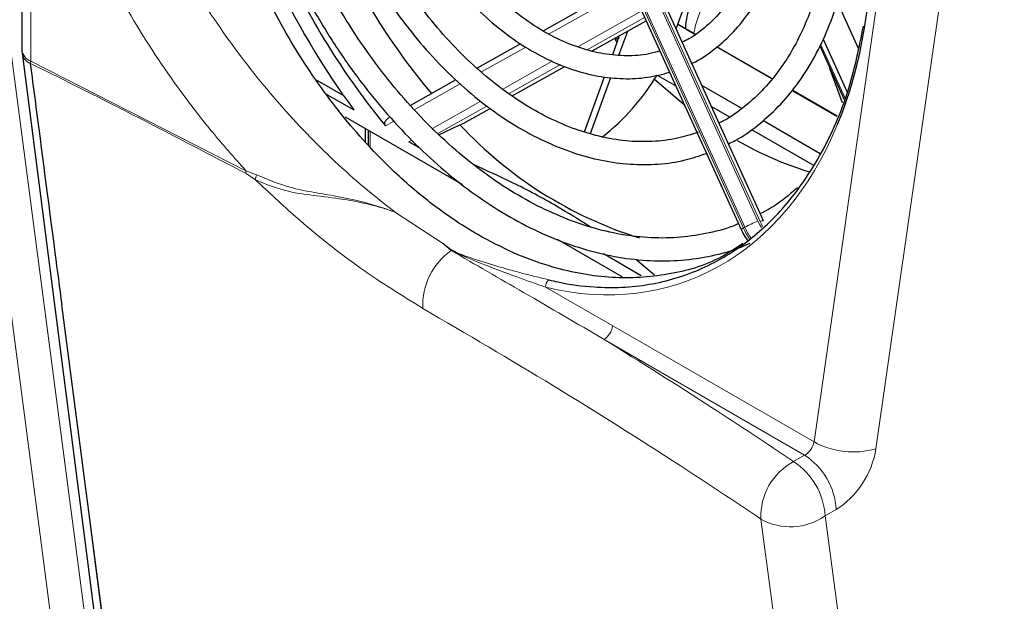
# Paper-space layout 'Blatt4' of a CAD drawing. Header units: millimetres. Extents: x 5 to 418, y 2 to 292.
# Tile 41 of 59: x 111 to 142, y 168 to 186. Entities that reach past the tile are written whole.
import ezdxf

# ---------------------------------------------------------------- set-up
doc = ezdxf.new("R2010")
doc.units = ezdxf.units.MM

psp = doc.layouts.new('Blatt4')

# ---------------------------------------------------------------- linework, layer by layer
at = {"color": 7, "linetype": 'Continuous', "lineweight": 18}
for p, q in [((135.676, 173.196), (139.718, 201.47)), ((141.666, 201.253), (137.623, 172.979)), ((128.587, 190.634), (133.452, 179.93)), ((133.499, 179.956), (128.634, 190.661)), ((129.045, 190.849), (133.91, 180.145)), ((133.979, 180.136), (129.101, 190.87)), ((111.027, 189.385), (111.027, 185.189)), ((129.536, 187.277), (127.339, 186.042)), ((128.238, 185.636), (130.253, 186.769)), ((130.345, 186.566), (128.535, 185.548)), ((131.929, 186.027), (131.386, 186.341)), ((135.885, 185.724), (136.648, 184.045)), ((126.606, 185.63), (125.212, 184.846)), ((134.349, 184.63), (132.612, 185.633)), ((111.027, 185.189), (117.795, 181.734)), ((125.879, 184.309), (127.438, 185.186)), ((127.7, 185.079), (126.076, 184.166)), ((124.539, 184.468), (123.091, 183.654)), ((136.399, 183.447), (134.982, 184.265)), ((123.672, 183.068), (125.194, 183.924)), ((125.378, 183.773), (123.834, 182.905)), ((122.451, 183.293), (122.19, 183.147)), ((121.701, 182.978), (121.701, 182.492)), ((122.927, 182.649), (123.018, 182.701)), ((117.795, 181.734), (118.132, 181.604)), ((118.095, 181.446), (117.801, 181.646)), ((122.508, 180.425), (124.014, 179.436)), ((133.452, 179.93), (133.499, 179.956)), ((127.229, 178.071), (129.342, 176.853)), ((129.342, 176.853), (135.676, 173.196)), ((135.382, 172.782), (129.069, 176.426)), ((135.033, 172.578), (135.382, 172.782)), ((136.377, 171.071), (136.028, 170.867))]:
    psp.add_line(p, q, dxfattribs=at)
at = {"color": 7, "linetype": 'Continuous', "lineweight": 25}
for p, q in [((134.083, 180.162), (129.204, 190.897)), ((128.519, 190.585), (133.384, 179.881)), ((110.744, 189.738), (110.744, 185.538)), ((129.151, 187.264), (127.16, 186.144)), ((131.336, 186.205), (131.697, 187.194)), ((136.412, 187.038), (137.069, 185.592)), ((128.698, 185.508), (130.393, 186.461)), ((131.935, 186.032), (131.388, 186.347)), ((129.34, 185.393), (129.558, 185.991)), ((129.538, 185.376), (129.814, 186.135)), ((126.434, 185.736), (125.071, 184.97)), ((129.529, 185.912), (129.416, 185.87)), ((129.485, 185.792), (129.416, 185.87)), ((134.353, 184.636), (132.617, 185.638)), ((135.855, 185.664), (136.621, 183.98)), ((135.962, 185.88), (136.718, 184.214)), ((110.75, 185.436), (113.518, 163.968)), ((111.007, 185.114), (111.008, 185.11)), ((126.179, 184.091), (127.836, 185.023)), ((130.739, 184.748), (131.325, 184.41)), ((136.575, 183.87), (136.175, 184.96)), ((120.025, 184.588), (120.867, 184.103)), ((124.407, 184.597), (122.974, 183.79)), ((128.453, 182.962), (129.086, 184.697)), ((128.637, 182.906), (129.283, 184.677)), ((133.401, 183.699), (132.147, 184.423)), ((120.346, 184.139), (121.195, 183.649)), ((136.401, 183.453), (134.987, 184.27)), ((124.629, 183.22), (125.481, 183.699)), ((132.447, 183.763), (133.015, 183.434)), ((120.919, 183.429), (124.612, 181.298)), ((123.871, 182.867), (124.531, 183.183)), ((124.531, 183.183), (124.629, 183.22)), ((135.873, 182.272), (134.066, 183.314)), ((121.56, 182.647), (121.56, 183.06)), ((121.643, 183.012), (121.643, 182.555)), ((133.707, 183.035), (135.641, 181.919)), ((123.243, 182.466), (122.927, 182.649)), ((127.589, 179.579), (129.629, 178.401)), ((130.239, 178.428), (129.049, 179.115)), ((130.658, 178.446), (130.071, 178.945)), ((113.819, 163.638), (111.999, 177.509))]:
    psp.add_line(p, q, dxfattribs=at)
at = {"color": 7, "linetype": 'Continuous', "lineweight": 18, "flags": 128}
for points in [[(112.077, 164.435), (111.919, 165.647), (111.284, 170.497), (109.245, 186.076)], [(110.308, 186.161), (111.724, 175.337), (113.14, 164.52)], [(133.91, 180.145), (133.966, 180.033), (134.019, 179.943)], [(134.06, 179.983), (134.029, 180.037), (133.979, 180.136)], [(111.999, 177.509), (111.999, 177.509), (112.154, 176.308), (112.773, 171.503), (113.785, 163.655)], [(136.698, 150.522), (136.422, 152.594), (135.3, 161.025), (134.003, 170.768)], [(136.028, 170.867), (137.749, 157.939), (138.736, 150.523)]]:
    psp.add_lwpolyline(points, dxfattribs=at)
at = {"color": 7, "linetype": 'Continuous', "lineweight": 25, "flags": 128}
psp.add_lwpolyline([(131.588, 183.816), (130.665, 184.6), (130.652, 184.612)], dxfattribs=at)
at = {"color": 7, "linetype": 'Continuous', "lineweight": 25}
for centre, radius, start, end in [((139.991, 197.89), 21.351, 204.2967, 220.0085), ((140.287, 197.991), 23.407, 204.8198, 219.3611), ((141.106, 198.355), 24.753, 204.7722, 216.4497), ((111.544, 185.538), 0.8, 180, 187.3469), ((124.576, 188.453), 7.187, 308.0907, 328.9925), ((134.076, 192.057), 13.032, 222.9137, 252.6022), ((138.785, 192.303), 11.089, 240.1106, 252.9726)]:
    psp.add_arc(centre, radius, start, end, dxfattribs=at)
at = {"color": 7, "linetype": 'Continuous', "lineweight": 18}
for centre, radius, start, end in [((134.617, 185.631), 2.756, 128.4562, 170.7441), ((111.164, 185.586), 0.423, 186.5106, 250.6546), ((111.187, 185.517), 0.444, 190.5077, 246.1713), ((118.496, 181.732), 0.701, 179.8656, 187.0535), ((118.871, 181.348), 0.782, 160.9119, 172.8343), ((135.119, 176.97), 3.397, 110.8453, 118.4749), ((134.073, 179.986), 0.177, 86.928, 122.0418), ((133.505, 179.786), 0.154, 109.8706, 141.8219), ((135.42, 180.824), 2.161, 204.4452, 215.0872), ((135.467, 180.851), 2.161, 204.4458, 214.7081), ((125.47, 177.491), 2.11, 124.987, 182.4468), ((127.489, 178.093), 0.261, 127.5109, 184.7398), ((128.72, 176.949), 0.629, 303.7397, 351.2306), ((136.914, 175.459), 2.579, 241.3146, 285.9647), ((134.151, 170.921), 2.231, 3.8373, 56.5126), ((135.968, 170.847), 1.967, 118.3918, 182.3053), ((133.802, 170.717), 2.231, 3.8373, 56.5126), ((134.937, 172.426), 1.903, 240.5864, 304.9791)]:
    psp.add_arc(centre, radius, start, end, dxfattribs=at)
at = {"color": 7, "linetype": 'Continuous', "lineweight": 25}
psp.add_ellipse((126.386, 192.962), major_axis=(-5.205, 14.733), ratio=0.666548, start_param=3.779944, end_param=5.691905, dxfattribs=at)
at = {"color": 7, "linetype": 'Continuous', "lineweight": 18}
for centre, major_axis, ratio, start_param, end_param in [((126.386, 192.962), (-5.205, 14.733), 0.666548, 2.730094, 3.779944), ((135.375, 173.105), (0.225, 0.331), 0.620653, 3.99544, 5.369014), ((136.348, 172.524), (0.924, 1.545), 0.587369, 3.958636, 5.33221)]:
    psp.add_ellipse(centre, major_axis=major_axis, ratio=ratio, start_param=start_param, end_param=end_param, dxfattribs=at)
at = {"color": 7, "linetype": 'Continuous', "lineweight": 25}
for points, knots in [([(125.093, 179.724), (125.037, 179.757), (124.754, 179.923), (124.024, 180.392), (122.92, 181.249), (121.535, 182.594), (120.127, 184.323), (118.8, 186.436), (117.693, 188.754), (116.849, 191.182), (116.281, 193.698), (116.016, 196.199), (116.063, 198.649), (116.425, 200.938), (117.099, 203.034), (118.062, 204.823), (119.232, 206.269), (120.169, 206.898), (120.614, 207.197)], [0, 0, 0, 0, 0.00666, 0.033311, 0.086696, 0.140978, 0.210888, 0.282824, 0.35284, 0.424829, 0.495875, 0.568926, 0.640947, 0.715027, 0.787542, 0.862171, 0.934463, 1, 1, 1, 1]), ([(132.981, 182.586), (133.053, 182.619), (133.381, 182.77), (133.912, 183.155), (134.565, 183.737), (135.147, 184.431), (135.657, 185.219), (136.088, 186.096), (136.436, 187.053), (136.697, 188.079), (136.868, 189.164), (136.948, 190.296), (136.935, 191.463), (136.831, 192.653), (136.636, 193.853), (136.355, 195.053), (135.98, 196.234), (135.68, 197.055), (135.486, 197.465), (135.467, 197.503)], [0, 0, 0, 0, 0.01793, 0.082056, 0.146291, 0.210735, 0.275431, 0.340362, 0.405477, 0.470715, 0.536024, 0.601362, 0.666702, 0.732031, 0.797347, 0.862651, 0.927949, 0.993247, 1, 1, 1, 1]), ([(134.832, 197.146), (134.945, 196.883), (135.216, 196.253), (135.555, 195.217), (135.857, 194.06), (136.071, 192.899), (136.197, 191.747), (136.233, 190.617), (136.18, 189.522), (136.039, 188.473), (135.812, 187.483), (135.501, 186.562), (135.111, 185.72), (134.646, 184.967), (134.112, 184.306), (133.509, 183.756), (133.03, 183.4), (132.738, 183.266), (132.683, 183.241)], [0, 0, 0, 0, 0.047851, 0.11473, 0.181602, 0.248457, 0.315286, 0.382085, 0.44885, 0.515585, 0.582299, 0.64901, 0.715752, 0.782581, 0.849576, 0.916832, 0.984428, 1, 1, 1, 1]), ([(131.812, 185.112), (131.828, 185.118), (132.074, 185.219), (132.504, 185.522), (133.086, 186.022), (133.595, 186.637), (134.032, 187.345), (134.388, 188.14), (134.66, 189.01), (134.842, 189.945), (134.933, 190.93), (134.932, 191.953), (134.838, 192.998), (134.655, 194.053), (134.379, 195.101), (134.098, 195.948), (133.883, 196.426), (133.816, 196.575)], [0, 0, 0, 0, 0.005057, 0.077774, 0.150591, 0.223721, 0.297258, 0.371179, 0.445388, 0.519772, 0.594242, 0.668733, 0.743211, 0.817669, 0.892111, 0.966546, 1, 1, 1, 1]), ([(133.186, 196.22), (133.274, 196.015), (133.498, 195.49), (133.772, 194.61), (134.011, 193.603), (134.161, 192.596), (134.222, 191.606), (134.194, 190.647), (134.078, 189.734), (133.877, 188.88), (133.594, 188.097), (133.233, 187.397), (132.802, 186.786), (132.303, 186.281), (131.875, 185.945), (131.599, 185.819), (131.527, 185.786)], [0, 0, 0, 0, 0.049422, 0.126349, 0.203259, 0.280132, 0.356955, 0.433719, 0.510424, 0.587089, 0.663746, 0.740464, 0.817367, 0.894628, 0.97244, 1, 1, 1, 1]), ([(130.825, 185.511), (130.709, 185.475), (130.375, 185.374), (129.782, 185.338), (129.062, 185.397), (128.326, 185.581), (127.588, 185.882), (126.858, 186.296), (126.145, 186.817), (125.46, 187.438), (124.814, 188.149), (124.216, 188.943), (123.684, 189.78), (123.389, 190.374), (123.247, 190.659)], [0, 0, 0, 0, 0.047587, 0.136648, 0.22521, 0.313094, 0.400389, 0.487289, 0.573972, 0.660565, 0.747135, 0.833716, 0.920325, 1, 1, 1, 1]), ([(122.611, 190.312), (122.775, 189.991), (123.102, 189.348), (123.679, 188.454), (124.312, 187.626), (124.998, 186.881), (125.727, 186.228), (126.49, 185.675), (127.277, 185.232), (128.077, 184.904), (128.88, 184.697), (129.671, 184.618), (130.429, 184.652), (130.902, 184.777), (131.131, 184.837)], [0, 0, 0, 0, 0.083874, 0.167781, 0.251735, 0.335746, 0.419817, 0.503931, 0.588033, 0.672031, 0.755798, 0.839184, 0.922073, 1, 1, 1, 1]), ([(132.029, 182.949), (131.814, 182.879), (131.349, 182.727), (130.586, 182.639), (129.763, 182.657), (128.919, 182.8), (128.068, 183.061), (127.217, 183.439), (126.375, 183.929), (125.553, 184.526), (124.758, 185.224), (123.999, 186.015), (123.286, 186.891), (122.627, 187.843), (122.053, 188.801), (121.736, 189.462), (121.591, 189.763)], [0, 0, 0, 0, 0.063611, 0.137705, 0.211571, 0.285085, 0.358246, 0.431126, 0.503819, 0.576405, 0.648942, 0.721465, 0.793991, 0.866532, 0.939091, 1, 1, 1, 1]), ([(120.985, 189.36), (121.014, 189.296), (121.209, 188.854), (121.643, 188.078), (122.285, 187.049), (122.995, 186.092), (123.756, 185.212), (124.564, 184.421), (125.41, 183.726), (126.285, 183.134), (127.181, 182.654), (128.088, 182.289), (128.996, 182.045), (129.896, 181.923), (130.774, 181.929), (131.58, 182.04), (132.071, 182.206), (132.293, 182.281)], [0, 0, 0, 0, 0.012203, 0.083781, 0.155377, 0.227, 0.298654, 0.37034, 0.442056, 0.513785, 0.58549, 0.657124, 0.728617, 0.799892, 0.870886, 0.941577, 1, 1, 1, 1]), ([(133.298, 180.069), (133.277, 180.059), (132.984, 179.922), (132.379, 179.768), (131.486, 179.62), (130.559, 179.606), (129.612, 179.711), (128.652, 179.937), (127.687, 180.282), (126.726, 180.742), (125.777, 181.313), (124.848, 181.991), (123.946, 182.77), (123.08, 183.643), (122.257, 184.604), (121.484, 185.642), (120.772, 186.753), (120.196, 187.768), (119.889, 188.427), (119.773, 188.679)], [0, 0, 0, 0, 0.005168, 0.069601, 0.134058, 0.198393, 0.262529, 0.326446, 0.39017, 0.453747, 0.517225, 0.580646, 0.644039, 0.707423, 0.770808, 0.834202, 0.897607, 0.961023, 1, 1, 1, 1]), ([(119.143, 188.325), (119.217, 188.163), (119.482, 187.58), (120.013, 186.623), (120.732, 185.467), (121.516, 184.382), (122.354, 183.372), (123.24, 182.447), (124.167, 181.616), (125.128, 180.884), (126.115, 180.258), (127.119, 179.743), (128.132, 179.346), (129.146, 179.068), (130.152, 178.913), (131.141, 178.88), (132.102, 178.975), (132.951, 179.16), (133.457, 179.365), (133.671, 179.451)], [0, 0, 0, 0, 0.023908, 0.086086, 0.148276, 0.210482, 0.272706, 0.334949, 0.397211, 0.459487, 0.521761, 0.584013, 0.646212, 0.70832, 0.770294, 0.832098, 0.893712, 0.955151, 1, 1, 1, 1]), ([(131.92, 187.319), (131.877, 187.219), (131.745, 186.912), (131.652, 186.535), (131.628, 186.249), (131.625, 186.211)], [0, 0, 0, 0, 0.2946453, 0.9071721, 1, 1, 1, 1]), ([(127.33, 178.3), (127.425, 178.278), (127.902, 178.166), (128.974, 178.02), (130.52, 178.092), (132.164, 178.59), (133.661, 179.491), (134.954, 180.758), (136.02, 182.39), (136.814, 184.232), (137.099, 185.631), (137.232, 186.284)], [0, 0, 0, 0, 0.0202405, 0.1013095, 0.2290377, 0.3604591, 0.4881745, 0.6194676, 0.7494508, 0.8831067, 1, 1, 1, 1]), ([(111.024, 185.187), (111.023, 185.186), (111.02, 185.183), (111.015, 185.172), (111.009, 185.149), (111.008, 185.128), (111.007, 185.114)], [0, 0, 0, 0, 0.046458, 0.185139, 0.466105, 1, 1, 1, 1]), ([(111.008, 185.11), (111.058, 184.725), (111.316, 182.737), (111.646, 180.204), (111.928, 178.055), (111.999, 177.509)], [0, 0, 0, 0, 0.152111, 0.784725, 1, 1, 1, 1]), ([(122.19, 183.147), (122.183, 183.157), (122.168, 183.178), (122.162, 183.218), (122.17, 183.263), (122.199, 183.321), (122.256, 183.383), (122.312, 183.414), (122.339, 183.43)], [0, 0, 0, 0, 0.1087745, 0.2179599, 0.319466, 0.4781106, 0.7360819, 1, 1, 1, 1]), ([(128.643, 179.96), (128.291, 180.182), (127.523, 180.667), (126.287, 181.325), (125.374, 181.741), (124.961, 181.928)], [0, 0, 0, 0, 0.316758, 0.690778, 1, 1, 1, 1]), ([(135.161, 181.208), (135.043, 181.104), (134.692, 180.797), (134.293, 180.528), (134.002, 180.395), (133.982, 180.385)], [0, 0, 0, 0, 0.321579, 0.951307, 1, 1, 1, 1]), ([(133.384, 179.881), (133.419, 179.805), (133.477, 179.68), (133.564, 179.575), (133.599, 179.533)], [0, 0, 0, 0, 0.600885, 1, 1, 1, 1]), ([(133.433, 179.443), (133.182, 179.277), (132.427, 178.778), (130.997, 178.404), (129.203, 178.309), (127.594, 178.621), (126.212, 179.124), (125.467, 179.524), (125.093, 179.724)], [0, 0, 0, 0, 0.107933, 0.324426, 0.531511, 0.744766, 0.871686, 1, 1, 1, 1]), ([(124.167, 179.293), (124.119, 179.335), (124.066, 179.382), (124.019, 179.431), (124.014, 179.436)], [0, 0, 0, 0, 0.904882, 1, 1, 1, 1]), ([(124.26, 179.22), (124.257, 179.222), (124.226, 179.247), (124.195, 179.271), (124.167, 179.293)], [0, 0, 0, 0, 0.100587, 1, 1, 1, 1])]:
    psp.add_open_spline(points, degree=3, knots=knots, dxfattribs=at)
at = {"color": 7, "linetype": 'Continuous', "lineweight": 18}
for points, knots in [([(113.125, 195.262), (113.258, 194.609), (113.543, 193.208), (114.334, 190.986), (115.422, 188.697), (116.775, 186.47), (118.319, 184.404), (120.033, 182.521), (121.452, 181.233), (122.291, 180.592), (122.508, 180.425)], [0, 0, 0, 0, 0.119206, 0.255441, 0.395608, 0.532229, 0.67279, 0.80972, 0.950632, 1, 1, 1, 1]), ([(117.795, 181.734), (117.428, 182.149), (116.454, 183.248), (114.993, 185.238), (113.528, 187.669), (112.331, 190.219), (111.466, 192.674), (111.152, 194.244), (111.008, 194.967)], [0, 0, 0, 0, 0.109576, 0.290024, 0.475695, 0.656124, 0.841713, 1, 1, 1, 1]), ([(117.801, 181.646), (115.567, 182.813), (113.325, 183.984), (111.016, 185.11), (111.007, 185.114)], [0, 0, 0, 0, 0.996385, 1, 1, 1, 1]), ([(111.024, 185.187), (111.024, 185.187), (111.026, 185.188), (111.027, 185.189), (111.027, 185.189)], [0, 0, 0, 0, 0.489794, 1, 1, 1, 1]), ([(123.362, 177.401), (122.71, 177.804), (121.387, 178.623), (119.603, 180.04), (118.517, 181.053), (118.095, 181.446)], [0, 0, 0, 0, 0.37252, 0.756106, 1, 1, 1, 1]), ([(122.508, 180.425), (122.485, 180.434), (122.343, 180.484), (122.08, 180.57), (121.595, 180.702), (120.902, 180.838), (120.022, 180.945), (119.021, 181.072), (118.429, 181.311), (118.095, 181.446)], [0, 0, 0, 0, 0.015519, 0.093512, 0.171332, 0.325914, 0.530094, 0.73399, 1, 1, 1, 1]), ([(118.132, 181.604), (118.473, 181.463), (119.277, 181.13), (120.778, 180.941), (121.925, 180.647), (122.485, 180.434), (122.508, 180.425)], [0, 0, 0, 0, 0.263111, 0.619647, 0.984219, 1, 1, 1, 1]), ([(124.014, 179.436), (124.102, 179.365), (124.334, 179.18), (125.208, 178.872), (126.256, 178.56), (127.035, 178.371), (127.33, 178.3)], [0, 0, 0, 0, 0.101913, 0.267715, 0.723552, 1, 1, 1, 1]), ([(127.229, 178.071), (126.938, 178.173), (126.167, 178.442), (125.149, 178.83), (124.394, 179.149), (124.196, 179.275), (124.167, 179.293)], [0, 0, 0, 0, 0.294383, 0.781654, 0.968012, 1, 1, 1, 1]), ([(129.069, 176.426), (128.226, 176.919), (126.627, 177.852), (125.02, 178.781), (124.26, 179.22)], [0, 0, 0, 0, 0.527502, 1, 1, 1, 1]), ([(134.003, 170.768), (133.159, 171.331), (131.028, 172.752), (127.5, 174.976), (124.742, 176.592), (123.362, 177.401)], [0, 0, 0, 0, 0.246691, 0.623184, 1, 1, 1, 1]), ([(129.069, 176.426), (130.212, 175.712), (132.235, 174.449), (134.185, 173.145), (135.033, 172.578)], [0, 0, 0, 0, 0.564819, 1, 1, 1, 1])]:
    psp.add_open_spline(points, degree=3, knots=knots, dxfattribs=at)

doc.saveas('drawing.dxf')
